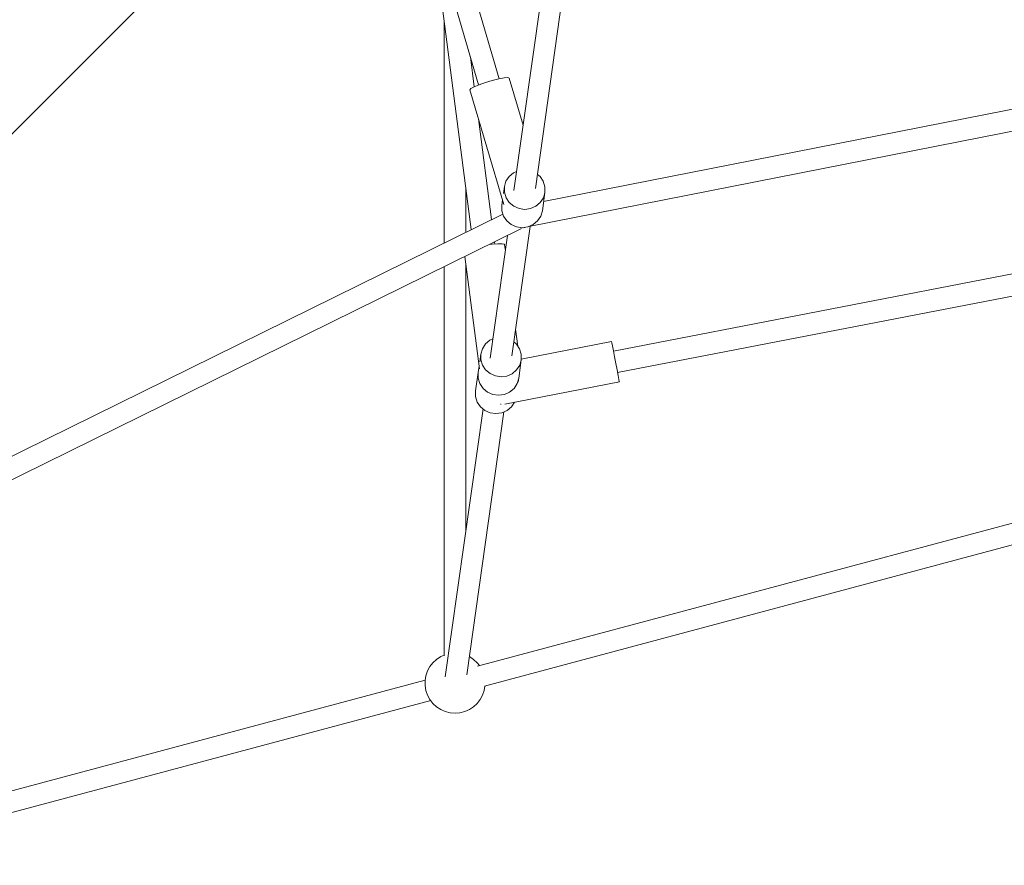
# Model space of a CAD drawing. Header units: inches. Extents: x -32 to 818, y -661 to 218.
# Tile 12 of 110: x 472.269 to 473.086, y 13.774 to 14.475. Entities that reach past the tile are written whole.
import ezdxf

# ---------------------------------------------------------------- set-up
doc = ezdxf.new("R2010")
doc.units = ezdxf.units.IN
doc.header["$LTSCALE"] = 0.01
doc.header["$MEASUREMENT"] = 0
doc.layers.add('_at_zabawki_', color=240, linetype='Continuous', lineweight=5)

# ---------------------------------------------------------------- blocks, each defined once
blk = doc.blocks.new('zw$2CA8')
at = {"layer": '_at_zabawki_'}
for p, q in [((-4376.74, 1045.03), (-4416.33, 764.48)), ((-4398.45, 766.24), (-4359.74, 1040.58)), ((-4428.49, 857.13), (-4471.49, 1002.96)), ((-4487.09, 992.89), (-4445.57, 852.09)), ((-4484.61, 984.5), (-4451.78, 732.07)), ((-4834.08, 810.06), (-4706.71, 937.43)), ((-4474.13, 903.93), (-4474.13, 721.06)), ((-3692.56, 893), (-4391.63, 755.36)), ((-4449.2, 850.6), (-4452.41, 875.27)), ((-4403.99, 734.59), (-3689.14, 875.33)), ((-4424.42, 857.88), (-4428.89, 857.06)), ((-4421.41, 858.11), (-4424.42, 857.88)), ((-4420.22, 857.71), (-4421.41, 858.11)), ((-4449.4, 850.52), (-4452.05, 849.07)), ((-4445.2, 852.25), (-4449.4, 850.52)), ((-4439.95, 854.06), (-4445.2, 852.25)), ((-4434.28, 855.73), (-4439.95, 854.06)), ((-4428.89, 857.06), (-4434.28, 855.73)), ((-4408.69, 818.6), (-4420.22, 857.71)), ((-4452.05, 849.07), (-4452.83, 848.09)), ((-4452.83, 848.09), (-4424.77, 752.92)), ((-4434.87, 740.4), (-4445.75, 824.05)), ((-4420.31, 776.15), (-4422.89, 772.22)), ((-4416.68, 779.21), (-4420.31, 776.15)), ((-4414.09, 780.35), (-4416.68, 779.21)), ((-4394.63, 776.1), (-4396.8, 777.91)), ((-4396.66, 777.79), (-4396.77, 778.16)), ((-4391.99, 772.16), (-4394.63, 776.1)), ((-4422.89, 772.22), (-4424.22, 767.73)), ((-4390.59, 767.66), (-4391.99, 772.16)), ((-4456.13, 729.93), (-4456.13, 765.53)), ((-4424.22, 767.73), (-4425.04, 761.94)), ((-4424.19, 763.06), (-4424.22, 767.73)), ((-4422.79, 758.56), (-4424.19, 763.06)), ((-4392.71, 747.71), (-4390.55, 762.98)), ((-4390.55, 762.98), (-4391.88, 758.5)), ((-4390.55, 762.98), (-4390.59, 767.66)), ((-4425.81, 756.45), (-4426.38, 752.46)), ((-4426.38, 752.46), (-4426.34, 747.78)), ((-4424.77, 752.92), (-4424.62, 753.1)), ((-4424.77, 752.92), (-4424.72, 752.9)), ((-4420.15, 754.62), (-4422.79, 758.56)), ((-4416.47, 751.55), (-4420.15, 754.62)), ((-4394.47, 754.57), (-4398.1, 751.51)), ((-4391.88, 758.5), (-4394.47, 754.57)), ((-3707.12, 752.45), (-4333.74, 631.39)), ((-4425.48, 745.02), (-5073.49, 425.9)), ((-4426.34, 747.78), (-4424.94, 743.29)), ((-4412.06, 749.6), (-4416.47, 751.55)), ((-4407.26, 748.92), (-4412.06, 749.6)), ((-4402.48, 749.58), (-4407.26, 748.92)), ((-4398.1, 751.51), (-4402.48, 749.58)), ((-4394.04, 743.23), (-4392.71, 747.71)), ((-4424.94, 743.29), (-4422.3, 739.35)), ((-4422.3, 739.35), (-4418.62, 736.28)), ((-4418.62, 736.28), (-4414.21, 734.32)), ((-4404.64, 734.3), (-4400.25, 736.24)), ((-4400.25, 736.24), (-4396.62, 739.29)), ((-4396.62, 739.29), (-4394.04, 743.23)), ((-5064.84, 410.37), (-4409.89, 732.92)), ((-4421.59, 727.15), (-4435.92, 625.61)), ((-4418.04, 627.38), (-4402.88, 734.81)), ((-4414.21, 734.32), (-4409.42, 733.65)), ((-4409.42, 733.65), (-4404.64, 734.3)), ((-4408.73, 733.65), (-4407.28, 733.94)), ((-4330.32, 613.72), (-3703.6, 734.79)), ((-4434.31, 719.91), (-4436.85, 719.64)), ((-4429.63, 720.23), (-4434.31, 719.91)), ((-4432.22, 720.05), (-4432.45, 721.81)), ((-4426.17, 720.27), (-4429.63, 720.23)), ((-4424.31, 720.01), (-4426.17, 720.27)), ((-4424.04, 719.79), (-4424.31, 720.01)), ((-4423.37, 714.59), (-4424.04, 719.79)), ((-4457.02, 709.71), (-4444.92, 616.67)), ((-4456.13, 482.34), (-4456.13, 702.92)), ((-4474.13, 701.28), (-4474.13, 378.64)), ((-4413.08, 635.54), (-4414.91, 649.57)), ((-4439.9, 637.29), (-4442.49, 633.36)), ((-4436.27, 640.34), (-4439.9, 637.29)), ((-4433.68, 641.49), (-4436.27, 640.34)), ((-4414.22, 637.23), (-4416.4, 639.05)), ((-4411.58, 633.29), (-4414.22, 637.23)), ((-4335.25, 639.25), (-4410.15, 624.78)), ((-4335.08, 638.34), (-4335.25, 639.25)), ((-4334.57, 635.73), (-4335.08, 638.34)), ((-4442.49, 633.36), (-4443.81, 628.87)), ((-4410.18, 628.8), (-4411.58, 633.29)), ((-4333.79, 631.68), (-4334.57, 635.73)), ((-4332.82, 626.65), (-4333.79, 631.68)), ((-4443.81, 628.87), (-4444.7, 622.58)), ((-4443.78, 624.19), (-4443.81, 628.87)), ((-4442.38, 619.7), (-4443.78, 624.19)), ((-4412.3, 608.85), (-4410.15, 624.12)), ((-4410.15, 624.12), (-4411.48, 619.63)), ((-4410.15, 624.12), (-4410.18, 628.8)), ((-4331.76, 621.18), (-4332.82, 626.65)), ((-4330.73, 615.85), (-4331.76, 621.18)), ((-4445.97, 613.6), (-4448.12, 598.32)), ((-4445.21, 618.95), (-4445.97, 613.6)), ((-4445.93, 608.92), (-4445.97, 613.6)), ((-4445.97, 613.6), (-4445.93, 608.92)), ((-4444.92, 616.67), (-4444.9, 616.68)), ((-4444.92, 616.67), (-4444.9, 616.66)), ((-4439.74, 615.76), (-4442.38, 619.7)), ((-4436.06, 612.68), (-4439.74, 615.76)), ((-4414.06, 615.7), (-4417.69, 612.64)), ((-4411.48, 619.63), (-4414.06, 615.7)), ((-4329.84, 611.25), (-4330.73, 615.85)), ((-4444.54, 604.42), (-4445.93, 608.92)), ((-4445.93, 608.92), (-4444.54, 604.42)), ((-4431.65, 610.73), (-4436.06, 612.68)), ((-4426.86, 610.05), (-4431.65, 610.73)), ((-4422.08, 610.71), (-4426.86, 610.05)), ((-4423.93, 587.48), (-4328.8, 605.86)), ((-4417.69, 612.64), (-4422.08, 610.71)), ((-4412.3, 608.85), (-4413.63, 604.36)), ((-4413.63, 604.36), (-4412.3, 608.85)), ((-4412.75, 605.67), (-4412.3, 608.85)), ((-4329.19, 607.87), (-4329.84, 611.25)), ((-4328.85, 606.09), (-4329.19, 607.87)), ((-4328.8, 605.86), (-4328.85, 606.09)), ((-4448.12, 598.32), (-4448.09, 593.65)), ((-4441.89, 600.48), (-4444.54, 604.42)), ((-4444.54, 604.42), (-4441.89, 600.48)), ((-4438.22, 597.41), (-4441.89, 600.48)), ((-4441.89, 600.48), (-4438.22, 597.41)), ((-4433.8, 595.46), (-4438.22, 597.41)), ((-4438.22, 597.41), (-4433.8, 595.46)), ((-4419.85, 597.37), (-4424.23, 595.44)), ((-4424.23, 595.44), (-4419.85, 597.37)), ((-4416.22, 600.43), (-4419.85, 597.37)), ((-4419.85, 597.37), (-4416.22, 600.43)), ((-4413.63, 604.36), (-4416.22, 600.43)), ((-4416.22, 600.43), (-4413.63, 604.36)), ((-4448.09, 593.65), (-4446.69, 589.15)), ((-4446.69, 589.15), (-4444.05, 585.21)), ((-4429.01, 594.78), (-4433.8, 595.46)), ((-4433.8, 595.46), (-4429.01, 594.78)), ((-4424.23, 595.44), (-4429.01, 594.78)), ((-4429.01, 594.78), (-4424.23, 595.44)), ((-4418.37, 585.16), (-4415.81, 589.05)), ((-4441.88, 583.4), (-4473.24, 361.12)), ((-4455.36, 362.9), (-4424.59, 580.96)), ((-4444.05, 585.21), (-4440.37, 582.14)), ((-4440.37, 582.14), (-4435.96, 580.19)), ((-4435.96, 580.19), (-4431.17, 579.51)), ((-4431.17, 579.51), (-4426.39, 580.17)), ((-4427.11, 587.53), (-4427.03, 587.12)), ((-4427.03, 587.12), (-4427.02, 587.07)), ((-4426.39, 580.17), (-4422, 582.1)), ((-4422, 582.1), (-4418.37, 585.16)), ((-3726.59, 562.6), (-4446.52, 370.13)), ((-4440.82, 353.52), (-3722.03, 545.69)), ((-4476.99, 378), (-4480.44, 375.75)), ((-4474.13, 379.25), (-4476.99, 378)), ((-4449.83, 375.75), (-4453.23, 377.97)), ((-4485.99, 369.71), (-4487.95, 366.09)), ((-4483.46, 372.96), (-4485.99, 369.71)), ((-4480.44, 375.75), (-4483.46, 372.96)), ((-4446.8, 372.96), (-4449.83, 375.75)), ((-4444.93, 370.55), (-4446.8, 372.96)), ((-4489.29, 362.2), (-4489.96, 358.14)), ((-4487.95, 366.09), (-4489.29, 362.2)), ((-4489.9, 358.53), (-5002.16, 221.58)), ((-4489.96, 358.14), (-4489.96, 354.03)), ((-4489.96, 354.03), (-4489.29, 349.97)), ((-4440.98, 349.97), (-4440.37, 353.64)), ((-4489.29, 349.97), (-4487.95, 346.08)), ((-4487.95, 346.08), (-4485.99, 342.46)), ((-4444.28, 342.46), (-4442.32, 346.08)), ((-4442.32, 346.08), (-4440.98, 349.97)), ((-4996.49, 204.96), (-4485.34, 341.62)), ((-4485.99, 342.46), (-4483.46, 339.21)), ((-4483.46, 339.21), (-4480.44, 336.42)), ((-4480.44, 336.42), (-4476.99, 334.17)), ((-4453.28, 334.17), (-4449.83, 336.42)), ((-4449.83, 336.42), (-4446.8, 339.21)), ((-4446.8, 339.21), (-4444.28, 342.46)), ((-4476.99, 334.17), (-4473.22, 332.52)), ((-4473.22, 332.52), (-4469.24, 331.51)), ((-4469.24, 331.51), (-4465.13, 331.17)), ((-4465.13, 331.17), (-4461.03, 331.51)), ((-4461.03, 331.51), (-4457.04, 332.52)), ((-4457.04, 332.52), (-4453.28, 334.17))]:
    blk.add_line(p, q, dxfattribs=at)

msp = doc.modelspace()

# ---------------------------------------------------------------- block references
at = {"layer": '_at_zabawki_', "linetype": 'Continuous', "xscale": 0.001, "yscale": 0.001, "zscale": 0.001}
msp.add_blockref('zw$2CA8', (477.09515, 13.56888, 0.00455), dxfattribs=at)

doc.saveas('drawing.dxf')
